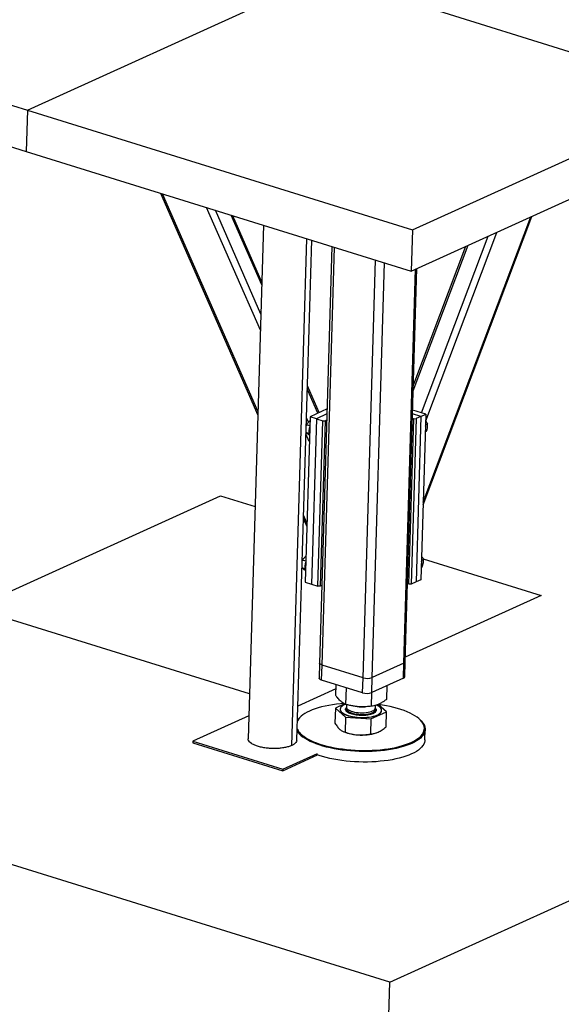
# Model space of a CAD drawing. Header units: millimetres. Extents: x 5 to 589, y 5 to 415.
# Tile 88 of 104: x 479 to 495, y 194 to 224. Entities that reach past the tile are written whole.
import ezdxf

# ---------------------------------------------------------------- set-up
doc = ezdxf.new("R2010")
doc.units = ezdxf.units.MM
doc.layers.add('TRAIT-FORT', color=4, linetype='Continuous', lineweight=25)

msp = doc.modelspace()

# ---------------------------------------------------------------- linework, layer by layer
at = {"layer": 'TRAIT-FORT', "color": 4, "linetype": 'Continuous', "lineweight": 25}
for p, q in [((490.14692, 194.48625), (335.74928, 242.50929)), ((478.96572, 221.39798), (487.21768, 225.14723)), ((467.08898, 225.09206), (478.96572, 221.39798)), ((491.18641, 224.6021), (499.99499, 221.86232)), ((467.05072, 223.81509), (478.92747, 220.12101)), ((490.14692, 194.48625), (554.21465, 223.59519)), ((490.84246, 217.7039), (499.99499, 221.86232)), ((478.96572, 221.39798), (478.92747, 220.12101)), ((478.96572, 221.39798), (490.84246, 217.7039)), ((490.80421, 216.42693), (499.95674, 220.58535)), ((478.92747, 220.12101), (490.80421, 216.42693)), ((483.07144, 218.83209), (486.07312, 211.98792)), ((486.07658, 212.10323), (483.134, 218.81263)), ((486.15172, 214.6115), (484.49484, 218.38936)), ((486.16651, 215.10524), (484.76272, 218.30604)), ((486.19341, 216.00328), (485.24994, 218.1545)), ((486.19611, 216.09339), (485.29883, 218.1393)), ((486.24855, 217.8439), (485.77387, 201.99859)), ((491.17472, 209.21924), (494.52519, 218.11755)), ((491.17711, 209.29888), (494.49189, 218.10242)), ((490.84246, 217.7039), (490.80421, 216.42693)), ((491.25225, 211.80714), (493.44319, 217.62594)), ((487.11737, 201.79131), (487.5858, 217.42797)), ((487.27319, 201.95344), (487.73537, 217.38145)), ((491.12375, 212.05707), (493.17465, 217.50393)), ((488.36046, 217.18702), (487.9755, 204.33687)), ((488.05338, 204.27544), (488.43944, 217.16246)), ((490.86877, 212.73064), (492.56109, 217.22516)), ((492.47622, 217.1866), (490.87485, 212.93364)), ((489.32023, 203.8814), (489.70629, 216.76842)), ((489.60062, 203.88759), (489.98391, 216.68207)), ((490.57689, 204.33116), (490.94111, 216.48913)), ((490.61844, 204.37442), (490.98192, 216.50768)), ((487.92833, 212.04746), (487.59813, 212.80035)), ((487.96354, 212.06346), (487.60083, 212.89046)), ((488.21033, 212.17559), (487.6835, 211.93623)), ((491.25848, 212.01516), (490.85113, 212.14186)), ((487.6835, 211.93623), (487.53048, 206.82834)), ((487.63165, 211.76455), (487.57123, 211.90232)), ((487.88145, 211.87466), (487.6835, 211.93623)), ((487.88145, 211.87466), (487.72843, 206.76677)), ((488.20572, 212.02199), (487.88145, 211.87466)), ((487.88145, 211.87466), (488.07939, 211.81309)), ((487.92637, 206.70521), (488.07939, 211.81309)), ((488.14949, 211.81464), (487.99647, 206.70675)), ((488.07939, 211.81309), (488.14949, 211.81464)), ((488.14949, 211.81464), (488.2002, 211.83768)), ((490.73028, 206.76712), (490.8833, 211.875)), ((490.95339, 211.87655), (490.80038, 206.76867)), ((490.84351, 211.88738), (490.8833, 211.875)), ((491.10594, 211.94586), (490.84767, 212.02619)), ((490.8833, 211.875), (490.95339, 211.87655)), ((491.10594, 211.94586), (490.95292, 206.83797)), ((491.10594, 211.94586), (490.95339, 211.87655)), ((491.25848, 212.01516), (491.10546, 206.90728)), ((491.10594, 211.94586), (491.25848, 212.01516)), ((487.67515, 211.65756), (487.57907, 211.68745)), ((491.24237, 211.47744), (491.27985, 211.49447)), ((491.24859, 211.68496), (491.31062, 211.71314)), ((487.66058, 211.17112), (487.55644, 211.40857)), ((487.64975, 211.42307), (487.55773, 211.45169)), ((477.29339, 206.0322), (484.9205, 209.49755)), ((484.9205, 209.49755), (485.98857, 209.16534)), ((487.47785, 208.785), (487.58199, 208.54754)), ((487.58544, 208.66286), (487.4813, 208.90031)), ((487.47539, 208.70289), (487.51993, 208.68903)), ((491.12339, 207.50578), (491.18542, 207.53396)), ((491.17491, 207.55221), (494.81779, 206.41915)), ((487.52456, 207.24389), (487.43254, 207.27251)), ((487.54996, 207.47838), (487.45387, 207.50827)), ((491.11717, 207.29826), (491.15465, 207.31529)), ((491.10546, 206.90728), (490.95292, 206.83797)), ((487.53048, 206.82834), (487.72843, 206.76677)), ((487.72843, 206.76677), (487.92637, 206.70521)), ((487.99647, 206.70675), (487.92637, 206.70521)), ((488.04718, 206.7298), (487.99647, 206.70675)), ((490.73028, 206.76712), (490.69049, 206.77949)), ((490.80038, 206.76867), (490.73028, 206.76712)), ((490.95292, 206.83797), (490.80038, 206.76867)), ((494.81779, 206.41915), (490.6226, 204.51308)), ((485.8153, 203.38159), (477.29339, 206.0322)), ((487.9755, 204.33687), (487.96159, 203.87252)), ((488.03946, 203.81109), (488.05338, 204.27544)), ((489.32023, 203.8814), (488.05338, 204.27544)), ((490.57689, 204.33116), (489.60062, 203.88759)), ((490.56298, 203.86681), (490.57689, 204.33116)), ((490.60453, 203.91007), (490.61844, 204.37442)), ((489.30632, 203.41705), (489.32023, 203.8814)), ((489.58671, 203.42324), (489.60062, 203.88759)), ((490.56298, 203.86681), (489.58671, 203.42324)), ((489.30632, 203.41705), (488.03946, 203.81109)), ((488.47696, 203.33497), (488.48706, 203.67187)), ((488.78798, 203.05677), (488.80346, 203.57346)), ((490.05248, 203.22342), (490.06498, 203.64054)), ((488.48314, 203.54102), (487.30471, 203.00561)), ((489.57574, 203.00099), (489.58841, 203.42402)), ((488.74835, 203.07615), (488.46525, 202.94407)), ((488.80772, 203.0521), (488.80555, 202.9799)), ((489.13735, 202.99256), (489.14735, 202.99161)), ((489.36467, 202.9851), (489.37945, 202.98561)), ((489.70515, 202.95295), (489.70751, 203.0318)), ((490.04077, 202.83252), (489.78609, 203.06033)), ((485.79505, 202.70556), (484.07011, 201.92184)), ((487.43516, 202.71531), (487.41165, 202.69645)), ((488.46525, 202.94407), (488.45145, 202.48335)), ((488.46525, 202.94407), (488.77627, 202.66586)), ((488.61456, 202.91207), (488.61442, 202.90742)), ((488.77627, 202.66586), (488.76247, 202.20514)), ((488.77627, 202.66586), (489.56403, 202.61009)), ((489.56403, 202.61009), (490.04077, 202.83252)), ((489.8916, 202.86916), (489.89174, 202.87381)), ((490.02697, 202.37179), (490.04077, 202.83252)), ((489.56403, 202.61009), (489.55023, 202.14936)), ((491.07959, 202.58657), (491.05725, 202.6068)), ((488.70253, 202.2238), (488.73441, 202.21029)), ((489.73009, 202.18047), (489.73436, 202.18198)), ((491.22617, 201.96239), (491.23591, 202.28743)), ((484.07011, 201.92184), (484.06872, 201.87541)), ((484.06872, 201.87541), (486.83996, 201.01345)), ((484.07011, 201.92184), (486.84135, 201.05989)), ((486.83996, 201.01345), (487.91054, 201.49987)), ((486.84135, 201.05989), (487.91154, 201.54612)), ((486.84135, 201.05989), (486.83996, 201.01345)), ((489.90348, 186.36008), (490.14692, 194.48625))]:
    msp.add_line(p, q, dxfattribs=at)
at = {"layer": 'TRAIT-FORT', "color": 4, "linetype": 'Continuous', "lineweight": 25, "flags": 128}
for points in [[(488.05338, 204.27544), (488.02483, 204.28611), (488.00206, 204.29851), (487.98596, 204.31215), (487.97714, 204.32651), (487.9755, 204.33687)], [(488.05338, 204.27544), (488.02483, 204.28611), (488.00206, 204.29851), (487.98596, 204.31215), (487.97714, 204.32651), (487.9755, 204.33687)], [(488.03946, 203.81109), (488.01092, 203.82176), (487.98815, 203.83415), (487.97205, 203.84779), (487.96323, 203.86215), (487.96159, 203.87252)], [(488.72352, 203.08922), (488.62309, 203.08073), (488.49914, 203.0672), (488.3785, 203.05055), (488.26169, 203.03087), (488.14924, 203.00824), (488.04165, 202.98276), (487.9394, 202.95455), (487.84294, 202.92373), (487.75272, 202.89044), (487.66913, 202.85483), (487.59254, 202.81705), (487.5233, 202.77728), (487.46171, 202.73569), (487.40806, 202.69247), (487.36258, 202.64782), (487.32547, 202.60192), (487.2969, 202.555), (487.28634, 202.53236)], [(487.48964, 202.07605), (487.55485, 202.03192), (487.62758, 201.9893), (487.7075, 201.94839), (487.79425, 201.90936), (487.88745, 201.87239), (487.98668, 201.83765), (488.09149, 201.80528), (488.20143, 201.77544), (488.31599, 201.74826), (488.43466, 201.72385), (488.55692, 201.70234), (488.68222, 201.68381), (488.81001, 201.66835), (488.9397, 201.65602), (489.07072, 201.64688), (489.20248, 201.64098), (489.3344, 201.63833), (489.46589, 201.63896), (489.59636, 201.64285), (489.72523, 201.64999), (489.85192, 201.66035), (489.97586, 201.67388), (490.09651, 201.69053), (490.21332, 201.71021), (490.32577, 201.73284), (490.43336, 201.75832), (490.53561, 201.78653), (490.63206, 201.81735), (490.72228, 201.85064), (490.80588, 201.88625), (490.88246, 201.92403), (490.95171, 201.9638), (491.01329, 202.00539), (491.06694, 202.0486), (491.11243, 202.09326), (491.14954, 202.13915), (491.17811, 202.18608), (491.19801, 202.23383), (491.20915, 202.2822), (491.21149, 202.33095), (491.20502, 202.37989), (491.18976, 202.42878), (491.16577, 202.47741), (491.13318, 202.52556), (491.09212, 202.57303), (491.04277, 202.61958), (490.98537, 202.66503), (490.92015, 202.70916), (490.84742, 202.75178), (490.7675, 202.79269), (490.68075, 202.83172), (490.58755, 202.86869), (490.48833, 202.90343), (490.38351, 202.9358), (490.27358, 202.96564), (490.15902, 202.99282), (490.04034, 203.01723), (489.91808, 203.03874), (489.79278, 203.05727), (489.78894, 203.05779)], [(488.77603, 203.06236), (488.73514, 203.04455), (488.6946, 203.02196), (488.6619, 202.99755), (488.6375, 202.97168), (488.62174, 202.9447), (488.61485, 202.91699), (488.61692, 202.88895), (488.62791, 202.86096), (488.64769, 202.83342), (488.67596, 202.80672), (488.71234, 202.78123), (488.75631, 202.7573), (488.80725, 202.73528), (488.86446, 202.71547), (488.92711, 202.69816), (488.99435, 202.68357), (489.06522, 202.67193), (489.13873, 202.66339), (489.21384, 202.65807), (489.28951, 202.65605), (489.36466, 202.65735), (489.43825, 202.66197), (489.50924, 202.66982), (489.57664, 202.6808), (489.63949, 202.69477), (489.69692, 202.71151), (489.74813, 202.7308), (489.79238, 202.75237), (489.82906, 202.77591), (489.85766, 202.8011), (489.87778, 202.82757), (489.88912, 202.85496), (489.89154, 202.88288), (489.885, 202.91095), (489.86958, 202.93876), (489.84552, 202.96593), (489.81313, 202.99207), (489.77289, 203.01683), (489.72873, 203.03837)], [(488.80555, 202.9799), (488.80895, 202.95746), (488.82101, 202.93436), (488.84152, 202.91188), (488.87008, 202.89046), (488.90614, 202.87052), (488.949, 202.85245), (488.99782, 202.8366), (489.05166, 202.82327), (489.10946, 202.81273), (489.1701, 202.80518), (489.2324, 202.80077), (489.29514, 202.79958), (489.35711, 202.80164), (489.4171, 202.80691), (489.47395, 202.81528), (489.52653, 202.8266), (489.57384, 202.84063), (489.61495, 202.85712), (489.64906, 202.87573), (489.67551, 202.8961), (489.69378, 202.91785), (489.70352, 202.94054), (489.70515, 202.95295)], [(488.61442, 202.90742), (488.61678, 202.88431), (488.62778, 202.85632), (488.64755, 202.82878), (488.67583, 202.80208), (488.7122, 202.77658), (488.75617, 202.75266), (488.80711, 202.73064), (488.86432, 202.71083), (488.92698, 202.69351), (488.99421, 202.67893), (489.06508, 202.66729), (489.13859, 202.65875), (489.2137, 202.65343), (489.28937, 202.65141), (489.36452, 202.65271), (489.43811, 202.65732), (489.5091, 202.66518), (489.5765, 202.67616), (489.63935, 202.69012), (489.69679, 202.70687), (489.74799, 202.72616), (489.79224, 202.74773), (489.82893, 202.77127), (489.85753, 202.79645), (489.87764, 202.82293), (489.88898, 202.85032), (489.8916, 202.86916)], [(488.8073, 202.94777), (488.8041, 202.92466), (488.80965, 202.90139), (488.82385, 202.8784), (488.84641, 202.85614), (488.87691, 202.83506), (488.91474, 202.81555), (488.95918, 202.798), (489.00935, 202.78275), (489.06427, 202.7701), (489.12289, 202.76029), (489.18406, 202.75351), (489.24658, 202.7499), (489.30925, 202.74953), (489.37084, 202.7524), (489.43015, 202.75845), (489.48603, 202.76758), (489.53739, 202.77959), (489.58323, 202.79427), (489.62266, 202.81132), (489.65491, 202.83041), (489.67936, 202.85116), (489.69552, 202.87318), (489.70309, 202.89604), (489.70306, 202.91321)], [(491.07959, 202.58657), (491.1149, 202.55237), (491.15648, 202.50431), (491.18949, 202.45554), (491.21377, 202.4063), (491.22923, 202.35679), (491.23579, 202.30723), (491.23342, 202.25786), (491.22213, 202.20889), (491.20197, 202.16053), (491.17304, 202.11301), (491.13546, 202.06653), (491.08941, 202.02131), (491.03507, 201.97755), (490.97271, 201.93543), (490.90259, 201.89516), (490.82503, 201.85691), (490.74038, 201.82084), (490.64902, 201.78713), (490.55134, 201.75592), (490.4478, 201.72735), (490.33885, 201.70155), (490.22497, 201.67863), (490.10668, 201.6587), (489.98451, 201.64185), (489.859, 201.62814), (489.73071, 201.61765), (489.60021, 201.61042), (489.46809, 201.60648), (489.33493, 201.60585), (489.20134, 201.60853), (489.06791, 201.6145), (488.93523, 201.62376), (488.8039, 201.63624), (488.6745, 201.6519), (488.54761, 201.67066), (488.4238, 201.69245), (488.30363, 201.71716), (488.18762, 201.74469), (488.07629, 201.77491), (487.97015, 201.80768), (487.86967, 201.84287), (487.77529, 201.8803), (487.68744, 201.91983), (487.60651, 201.96126), (487.53286, 202.00442), (487.46682, 202.04911)], [(491.22617, 201.96239), (491.22368, 201.93281), (491.21239, 201.88384), (491.19224, 201.83548), (491.16331, 201.78796), (491.12573, 201.74149), (491.07967, 201.69627), (491.02534, 201.6525), (490.96297, 201.61039), (490.89285, 201.57011), (490.8153, 201.53186), (490.73065, 201.49579), (490.63928, 201.46208), (490.54161, 201.43087), (490.43806, 201.4023), (490.32911, 201.3765), (490.21523, 201.35358), (490.09695, 201.33365), (489.97477, 201.3168), (489.84926, 201.3031), (489.72097, 201.29261), (489.59047, 201.28537), (489.45835, 201.28143), (489.3252, 201.2808), (489.19161, 201.28348), (489.05817, 201.28946), (488.92549, 201.29871), (488.79416, 201.31119), (488.66476, 201.32685), (488.53788, 201.34562), (488.41407, 201.3674), (488.29389, 201.39212), (488.17788, 201.41964), (488.06655, 201.44986), (487.96041, 201.48263), (487.91013, 201.49969)]]:
    msp.add_lwpolyline(points, dxfattribs=at)
at = {"layer": 'TRAIT-FORT', "color": 4, "linetype": 'Continuous', "lineweight": 25}
for centre, radius, start, end in [((488.02235, 211.49205), 0.37692, 157.327935, 199.240233), ((490.95843, 211.58254), 0.29702, 343.334522, 13.233645), ((487.89715, 207.31287), 0.37692, 157.327935, 199.240233), ((490.83323, 207.40336), 0.29702, 343.334522, 13.233645), ((490.56418, 204.38496), 0.05528, 283.295255, 349.017157), ((489.451, 204.31114), 0.44919, 253.074122, 289.45572), ((490.55027, 203.9206), 0.05528, 283.295255, 349.017157), ((489.43709, 203.84678), 0.44919, 253.074122, 289.45572), ((489.30661, 204.67751), 1.69341, 264.603331, 271.964837), ((487.74719, 202.26202), 0.54893, 127.680709, 146.860532), ((487.78602, 202.53734), 0.5483, 202.658778, 237.278968), ((487.81113, 202.56246), 0.61813, 210.876393, 236.149677), ((489.22532, 203.47528), 1.3569, 248.790016, 267.013903), ((489.28973, 203.60835), 1.49425, 264.813038, 287.140118)]:
    msp.add_arc(centre, radius, start, end, dxfattribs=at)
for points, knots in [([(487.67969, 211.80892), (487.6769, 211.80686), (487.65754, 211.79259), (487.63016, 211.7647), (487.59962, 211.72579), (487.58596, 211.70031), (487.57907, 211.68745)], [0, 0, 0, 0, 0.05822351, 0.40443538, 0.69948897, 1, 1, 1, 1]), ([(491.25152, 211.80521), (491.2517, 211.80501), (491.2644, 211.79072), (491.28456, 211.75953), (491.30188, 211.7287), (491.31062, 211.71314)], [0, 0, 0, 0, 0.00724161, 0.49907224, 1, 1, 1, 1]), ([(487.5632, 211.6342), (487.56567, 211.6447), (487.56997, 211.66303), (487.57635, 211.68014), (487.57907, 211.68745)], [0, 0, 0, 0, 0.57272345, 1, 1, 1, 1]), ([(491.27985, 211.49447), (491.2884, 211.52439), (491.30253, 211.57389), (491.31121, 211.6403), (491.31221, 211.68279), (491.31097, 211.7064), (491.31062, 211.71314)], [0, 0, 0, 0, 0.38554949, 0.63764185, 0.89654625, 1, 1, 1, 1]), ([(487.66911, 211.36973), (487.65476, 211.3783), (487.62574, 211.39563), (487.59263, 211.41823), (487.57026, 211.43606), (487.56149, 211.44514), (487.55765, 211.44912)], [0, 0, 0, 0, 0.28017285, 0.56642115, 0.81037174, 1, 1, 1, 1]), ([(487.55449, 207.62974), (487.5517, 207.62769), (487.53234, 207.61342), (487.50496, 207.58553), (487.47442, 207.54661), (487.46076, 207.52113), (487.45387, 207.50827)], [0, 0, 0, 0, 0.058223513, 0.404435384, 0.699488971, 1, 1, 1, 1]), ([(491.12697, 207.62528), (491.13792, 207.6105), (491.16004, 207.58063), (491.1769, 207.54963), (491.18542, 207.53396)], [0, 0, 0, 0, 0.4946692, 1, 1, 1, 1]), ([(491.15465, 207.31529), (491.1632, 207.34522), (491.17734, 207.39471), (491.18602, 207.46113), (491.18701, 207.50361), (491.18577, 207.52722), (491.18542, 207.53396)], [0, 0, 0, 0, 0.38554949, 0.63764185, 0.89654625, 1, 1, 1, 1]), ([(487.54391, 207.19055), (487.52956, 207.19913), (487.50054, 207.21645), (487.46743, 207.23905), (487.44506, 207.25689), (487.43629, 207.26597), (487.43246, 207.26994)], [0, 0, 0, 0, 0.28017285, 0.56642115, 0.81037174, 1, 1, 1, 1]), ([(487.438, 207.45502), (487.44047, 207.46552), (487.44477, 207.48385), (487.45115, 207.50096), (487.45387, 207.50827)], [0, 0, 0, 0, 0.57272345, 1, 1, 1, 1]), ([(488.78798, 203.05677), (488.76695, 203.06624), (488.72711, 203.08419), (488.66891, 203.12313), (488.61753, 203.16711), (488.57015, 203.21636), (488.52438, 203.27054), (488.49328, 203.3128), (488.47696, 203.33497)], [0, 0, 0, 0, 0.20206835, 0.38269984, 0.55531458, 0.69299169, 0.83889419, 1, 1, 1, 1]), ([(488.7818, 202.92631), (488.78591, 202.9369), (488.79128, 202.95074), (488.80683, 202.96313), (488.81049, 202.96604)], [0, 0, 0, 0, 0.76493856, 1, 1, 1, 1]), ([(489.57574, 203.00099), (489.52288, 202.99561), (489.42278, 202.98544), (489.27594, 202.98303), (489.14591, 202.99032), (489.02558, 203.00553), (488.90905, 203.0267), (488.82965, 203.04642), (488.78798, 203.05677)], [0, 0, 0, 0, 0.20206835, 0.38269984, 0.55531458, 0.69299169, 0.83889419, 1, 1, 1, 1]), ([(490.05248, 203.22342), (490.02039, 203.19947), (489.9596, 203.15413), (489.87059, 203.1), (489.79187, 203.06138), (489.71912, 203.03403), (489.64876, 203.01391), (489.60087, 203.00543), (489.57574, 203.00099)], [0, 0, 0, 0, 0.20206835, 0.38269984, 0.55531458, 0.69299169, 0.83889419, 1, 1, 1, 1]), ([(489.1959, 202.71999), (489.16734, 202.72259), (489.1085, 202.72794), (489.02384, 202.74378), (488.94465, 202.76572), (488.87671, 202.79354), (488.83319, 202.8203), (488.80751, 202.84293), (488.78871, 202.86554), (488.77577, 202.89371), (488.77983, 202.91566), (488.7818, 202.92631)], [0, 0, 0, 0, 0.11649679, 0.2399717, 0.36857994, 0.49991744, 0.63125494, 0.69563278, 0.7600283, 0.88350321, 1, 1, 1, 1]), ([(489.70207, 202.93802), (489.70572, 202.93388), (489.71909, 202.91873), (489.72953, 202.8922), (489.7272, 202.85938), (489.70837, 202.82767), (489.67247, 202.79723), (489.61843, 202.76933), (489.54806, 202.74601), (489.47879, 202.73169), (489.41942, 202.72372), (489.35965, 202.71831), (489.28443, 202.71547), (489.22483, 202.71851), (489.1959, 202.71999)], [0, 0, 0, 0, 0.03603865, 0.13202877, 0.22259407, 0.31315937, 0.40914949, 0.5091303, 0.61123285, 0.7133354, 0.76338312, 0.81344458, 0.9094347, 1, 1, 1, 1]), ([(488.45145, 202.48335), (488.47624, 202.44526), (488.51362, 202.38784), (488.56545, 202.32531), (488.59195, 202.29994), (488.60525, 202.28721)], [0, 0, 0, 0, 0.49525132, 0.7468182, 1, 1, 1, 1]), ([(489.78689, 202.20355), (489.82692, 202.22506), (489.90786, 202.26855), (489.98698, 202.33713), (490.02697, 202.37179)], [0, 0, 0, 0, 0.49451073, 1, 1, 1, 1]), ([(488.60525, 202.28721), (488.63139, 202.26678), (488.68426, 202.22546), (488.73621, 202.21196), (488.76247, 202.20514)], [0, 0, 0, 0, 0.49451073, 1, 1, 1, 1]), ([(488.76247, 202.20514), (488.82596, 202.18512), (488.92171, 202.15492), (489.05371, 202.1298), (489.12092, 202.12342), (489.15464, 202.12022)], [0, 0, 0, 0, 0.49525132, 0.7468182, 1, 1, 1, 1]), ([(489.15464, 202.12022), (489.22072, 202.11842), (489.35436, 202.11478), (489.48446, 202.13775), (489.55023, 202.14936)], [0, 0, 0, 0, 0.49451073, 1, 1, 1, 1]), ([(489.55023, 202.14936), (489.58847, 202.15193), (489.64614, 202.1558), (489.72584, 202.17746), (489.7665, 202.19483), (489.78689, 202.20355)], [0, 0, 0, 0, 0.49525132, 0.7468182, 1, 1, 1, 1]), ([(487.11737, 201.79131), (487.08521, 201.77839), (487.02088, 201.75255), (486.89917, 201.72427), (486.76466, 201.70517), (486.62045, 201.6966), (486.47262, 201.69874), (486.32673, 201.71154), (486.18841, 201.73451), (486.06294, 201.76675), (485.95525, 201.80704), (485.86912, 201.85383), (485.80917, 201.90528), (485.7763, 201.9544), (485.77666, 201.98556), (485.77681, 201.99855)], [0, 0, 0, 0, 0.07864707, 0.15729415, 0.23594122, 0.31458829, 0.39323537, 0.47188244, 0.55052951, 0.62917658, 0.70782366, 0.78647073, 0.8651178, 0.94376488, 1, 1, 1, 1]), ([(487.27025, 201.95348), (487.27095, 201.94829), (487.2741, 201.92491), (487.25032, 201.88447), (487.20093, 201.83419), (487.14522, 201.8056), (487.11737, 201.79131)], [0, 0, 0, 0, 0.08674927, 0.39116618, 0.69558309, 1, 1, 1, 1])]:
    msp.add_open_spline(points, degree=3, knots=knots, dxfattribs=at)

doc.saveas('drawing.dxf')
